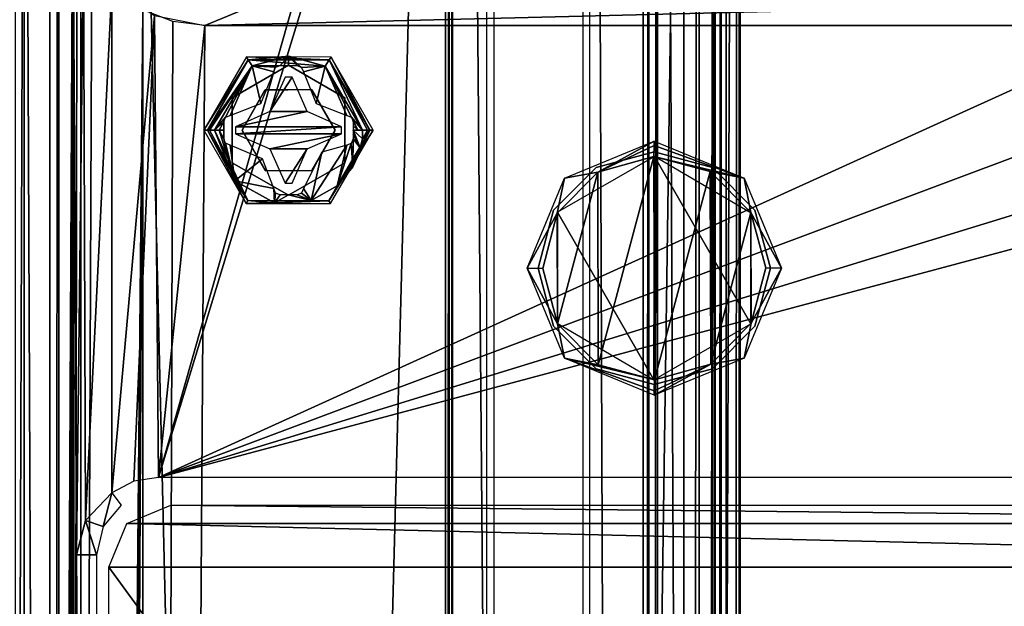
# Model space of a CAD drawing. Header units: millimetres. Extents: x -52 to 137, y -253 to 253.
# Tile 77 of 119: x -32 to -1, y 133 to 152. Entities that reach past the tile are written whole.
import ezdxf

# ---------------------------------------------------------------- set-up
doc = ezdxf.new("R2010")
doc.units = ezdxf.units.MM
doc.header["$LTSCALE"] = 65.185185
for name, color, linetype in [('1215', 7, 'CONTINUOUS'), ('1216', 7, 'CONTINUOUS'), ('1248', 7, 'CONTINUOUS'), ('1249', 7, 'CONTINUOUS'), ('1250', 7, 'CONTINUOUS'), ('1251', 7, 'CONTINUOUS'), ('1252', 7, 'CONTINUOUS'), ('1268', 7, 'CONTINUOUS'), ('1269', 7, 'CONTINUOUS'), ('1320', 7, 'CONTINUOUS'), ('1321', 7, 'CONTINUOUS'), ('1322', 7, 'CONTINUOUS'), ('1340', 7, 'CONTINUOUS'), ('1341', 7, 'CONTINUOUS'), ('1342', 7, 'CONTINUOUS'), ('322', 7, 'CONTINUOUS'), ('323', 7, 'CONTINUOUS'), ('324', 7, 'CONTINUOUS'), ('325', 7, 'CONTINUOUS'), ('326', 7, 'CONTINUOUS'), ('327', 7, 'CONTINUOUS'), ('328', 7, 'CONTINUOUS'), ('329', 7, 'CONTINUOUS'), ('330', 7, 'CONTINUOUS'), ('336', 7, 'CONTINUOUS'), ('339', 7, 'CONTINUOUS'), ('340', 7, 'CONTINUOUS'), ('341', 7, 'CONTINUOUS'), ('344', 7, 'CONTINUOUS'), ('345', 7, 'CONTINUOUS'), ('348', 7, 'CONTINUOUS'), ('363', 7, 'CONTINUOUS'), ('373', 7, 'CONTINUOUS'), ('374', 7, 'CONTINUOUS'), ('375', 7, 'CONTINUOUS'), ('389', 7, 'CONTINUOUS'), ('390', 7, 'CONTINUOUS'), ('391', 7, 'CONTINUOUS'), ('392', 7, 'CONTINUOUS'), ('393', 7, 'CONTINUOUS'), ('394', 7, 'CONTINUOUS')]:
    doc.layers.add(name, color=color, linetype=linetype)

msp = doc.modelspace()

# ---------------------------------------------------------------- linework, layer by layer
at = {"layer": '1215', "linetype": 'Continuous'}
for points in [[(-17.399, -247.5, 41.044), (-17.399, 247.5, 41.044), (-30.5, -247.5, 41.044), (-17.399, -247.5, 41.044)], [(-30.5, -247.5, 41.044), (-17.399, 247.5, 41.044), (-30.5, 247.5, 41.044), (-30.5, -247.5, 41.044)]]:
    msp.add_3dface(points, dxfattribs=at)
at = {"layer": '1216', "linetype": 'Continuous'}
for points in [[(-30.5, -247.5, 41.044), (-30.5, 247.5, 41.044), (-32.621, 247.5, 40.166), (-30.5, -247.5, 41.044)], [(-32.621, -247.5, 40.166), (-30.5, -247.5, 41.044), (-32.621, 247.5, 40.166), (-32.621, -247.5, 40.166)]]:
    msp.add_3dface(points, dxfattribs=at)
at = {"layer": '1248', "linetype": 'Continuous'}
for points in [[(-31.5, 247.5, 5.784), (-31.5, 247.5, 36.544), (-31.5, -247.5, 36.544), (-31.5, 247.5, 5.784)], [(-31.5, -247.5, 5.784), (-31.5, 247.5, 5.784), (-31.5, -247.5, 36.544), (-31.5, -247.5, 5.784)]]:
    msp.add_3dface(points, dxfattribs=at)
at = {"layer": '1249', "linetype": 'Continuous'}
for points in [[(-31.5, -247.5, 36.544), (-31.5, 247.5, 36.544), (-31.207, 247.5, 37.252), (-31.5, -247.5, 36.544)], [(-31.207, -247.5, 37.252), (-31.5, -247.5, 36.544), (-31.207, 247.5, 37.252), (-31.207, -247.5, 37.252)], [(-30.5, -247.5, 37.544), (-31.207, -247.5, 37.252), (-30.5, 247.5, 37.544), (-30.5, -247.5, 37.544)], [(-30.5, 247.5, 37.544), (-31.207, -247.5, 37.252), (-31.207, 247.5, 37.252), (-30.5, 247.5, 37.544)]]:
    msp.add_3dface(points, dxfattribs=at)
at = {"layer": '1250', "linetype": 'Continuous'}
for points in [[(-30.5, -247.5, 37.544), (-30.5, 247.5, 37.544), (-18.734, -247.5, 37.544), (-30.5, -247.5, 37.544)], [(-18.734, -247.5, 37.544), (-30.5, 247.5, 37.544), (-18.734, 247.5, 37.544), (-18.734, -247.5, 37.544)]]:
    msp.add_3dface(points, dxfattribs=at)
at = {"layer": '1251', "linetype": 'Continuous'}
for points in [[(-18.734, -247.5, 37.544), (-18.734, 247.5, 37.544), (-18.618, 247.5, 37.531), (-18.734, -247.5, 37.544)], [(-18.734, -247.5, 37.544), (-18.618, 247.5, 37.531), (-18.618, -247.5, 37.531), (-18.734, -247.5, 37.544)], [(-18.508, 247.5, 37.491), (-18.508, -247.5, 37.491), (-18.618, -247.5, 37.531), (-18.508, 247.5, 37.491)], [(-18.618, 247.5, 37.531), (-18.508, 247.5, 37.491), (-18.618, -247.5, 37.531), (-18.618, 247.5, 37.531)]]:
    msp.add_3dface(points, dxfattribs=at)
at = {"layer": '1252', "linetype": 'Continuous'}
for points in [[(-18.508, -247.5, 37.491), (-18.508, 247.5, 37.491), (-14.305, -247.5, 35.363), (-18.508, -247.5, 37.491)], [(-14.305, -247.5, 35.363), (-18.508, 247.5, 37.491), (-14.305, 247.5, 35.363), (-14.305, -247.5, 35.363)]]:
    msp.add_3dface(points, dxfattribs=at)
at = {"layer": '1268', "color": 7, "linetype": 'Continuous'}
for points in [[(-23.8, 150.3, -114.36), (-25.619, 149.25, -114.36), (-23.8, 150.3, -109.76), (-23.8, 150.3, -114.36)], [(-23.8, 150.3, -109.76), (-25.619, 149.25, -114.36), (-25.619, 149.25, -109.76), (-23.8, 150.3, -109.76)], [(-25.619, 149.25, -114.36), (-25.619, 147.15, -114.36), (-25.619, 149.25, -109.76), (-25.619, 149.25, -114.36)], [(-25.619, 149.25, -109.76), (-25.619, 147.15, -114.36), (-25.619, 147.15, -109.76), (-25.619, 149.25, -109.76)], [(-25.619, 147.15, -114.36), (-23.8, 146.1, -114.36), (-25.619, 147.15, -109.76), (-25.619, 147.15, -114.36)], [(-25.619, 147.15, -109.76), (-23.8, 146.1, -114.36), (-23.8, 146.1, -109.76), (-25.619, 147.15, -109.76)]]:
    msp.add_3dface(points, dxfattribs=at)
at = {"layer": '1269', "color": 7, "linetype": 'Continuous'}
for points in [[(-23.8, 150.3, -114.36), (-23.8, 150.3, -109.76), (-21.981, 149.25, -109.76), (-23.8, 150.3, -114.36)], [(-21.981, 149.25, -114.36), (-23.8, 150.3, -114.36), (-21.981, 149.25, -109.76), (-21.981, 149.25, -114.36)], [(-21.981, 147.15, -114.36), (-21.981, 149.25, -114.36), (-21.981, 147.15, -109.76), (-21.981, 147.15, -114.36)], [(-21.981, 147.15, -109.76), (-21.981, 149.25, -114.36), (-21.981, 149.25, -109.76), (-21.981, 147.15, -109.76)], [(-23.8, 146.1, -109.76), (-23.8, 146.1, -114.36), (-21.981, 147.15, -114.36), (-23.8, 146.1, -109.76)], [(-23.8, 146.1, -109.76), (-21.981, 147.15, -114.36), (-21.981, 147.15, -109.76), (-23.8, 146.1, -109.76)]]:
    msp.add_3dface(points, dxfattribs=at)
at = {"layer": '1320', "color": 7, "linetype": 'Continuous'}
for points in [[(-12, 147.5, -110.31), (-10.125, 146.998, -110.31), (-12, 147.5, -116.31), (-12, 147.5, -110.31)], [(-12, 147.5, -116.31), (-10.125, 146.998, -110.31), (-10.125, 146.998, -116.31), (-12, 147.5, -116.31)], [(-10.125, 146.998, -110.31), (-8.752, 145.625, -110.31), (-10.125, 146.998, -116.31), (-10.125, 146.998, -110.31)], [(-10.125, 146.998, -116.31), (-8.752, 145.625, -110.31), (-8.752, 145.625, -116.31), (-10.125, 146.998, -116.31)], [(-8.752, 145.625, -110.31), (-8.25, 143.75, -110.31), (-8.752, 145.625, -116.31), (-8.752, 145.625, -110.31)], [(-8.752, 145.625, -116.31), (-8.25, 143.75, -110.31), (-8.25, 143.75, -116.31), (-8.752, 145.625, -116.31)], [(-8.25, 143.75, -110.31), (-8.752, 141.875, -110.31), (-8.25, 143.75, -116.31), (-8.25, 143.75, -110.31)], [(-8.25, 143.75, -116.31), (-8.752, 141.875, -110.31), (-8.752, 141.875, -116.31), (-8.25, 143.75, -116.31)], [(-8.752, 141.875, -110.31), (-10.125, 140.502, -110.31), (-8.752, 141.875, -116.31), (-8.752, 141.875, -110.31)], [(-8.752, 141.875, -116.31), (-10.125, 140.502, -110.31), (-10.125, 140.502, -116.31), (-8.752, 141.875, -116.31)], [(-10.125, 140.502, -110.31), (-12, 140, -110.31), (-10.125, 140.502, -116.31), (-10.125, 140.502, -110.31)], [(-10.125, 140.502, -116.31), (-12, 140, -110.31), (-12, 140, -116.31), (-10.125, 140.502, -116.31)]]:
    msp.add_3dface(points, dxfattribs=at)
at = {"layer": '1321', "color": 7, "linetype": 'Continuous'}
for points in [[(-12, 147.5, -110.31), (-12, 147.5, -116.31), (-13.875, 146.998, -116.31), (-12, 147.5, -110.31)], [(-13.875, 146.998, -110.31), (-12, 147.5, -110.31), (-13.875, 146.998, -116.31), (-13.875, 146.998, -110.31)], [(-15.248, 145.625, -110.31), (-13.875, 146.998, -110.31), (-15.248, 145.625, -116.31), (-15.248, 145.625, -110.31)], [(-15.248, 145.625, -116.31), (-13.875, 146.998, -110.31), (-13.875, 146.998, -116.31), (-15.248, 145.625, -116.31)], [(-15.75, 143.75, -110.31), (-15.248, 145.625, -110.31), (-15.75, 143.75, -116.31), (-15.75, 143.75, -110.31)], [(-15.75, 143.75, -116.31), (-15.248, 145.625, -110.31), (-15.248, 145.625, -116.31), (-15.75, 143.75, -116.31)], [(-15.248, 141.875, -110.31), (-15.75, 143.75, -110.31), (-15.248, 141.875, -116.31), (-15.248, 141.875, -110.31)], [(-15.248, 141.875, -116.31), (-15.75, 143.75, -110.31), (-15.75, 143.75, -116.31), (-15.248, 141.875, -116.31)], [(-13.875, 140.502, -110.31), (-15.248, 141.875, -110.31), (-13.875, 140.502, -116.31), (-13.875, 140.502, -110.31)], [(-13.875, 140.502, -116.31), (-15.248, 141.875, -110.31), (-15.248, 141.875, -116.31), (-13.875, 140.502, -116.31)], [(-12, 140, -116.31), (-12, 140, -110.31), (-13.875, 140.502, -110.31), (-12, 140, -116.31)], [(-12, 140, -116.31), (-13.875, 140.502, -110.31), (-13.875, 140.502, -116.31), (-12, 140, -116.31)]]:
    msp.add_3dface(points, dxfattribs=at)
at = {"layer": '1322', "color": 7, "linetype": 'Continuous'}
for points in [[(-12.013, 140.148, -110.16), (-11.987, 147.352, -110.16), (-15.117, 145.551, -110.16), (-12.013, 140.148, -110.16)], [(-8.883, 141.949, -110.16), (-11.987, 147.352, -110.16), (-12.013, 140.148, -110.16), (-8.883, 141.949, -110.16)], [(-8.87, 145.528, -110.16), (-11.987, 147.352, -110.16), (-8.883, 141.949, -110.16), (-8.87, 145.528, -110.16)], [(-15.13, 141.972, -110.16), (-12.013, 140.148, -110.16), (-15.117, 145.551, -110.16), (-15.13, 141.972, -110.16)]]:
    msp.add_3dface(points, dxfattribs=at)
at = {"layer": '1340', "color": 7, "linetype": 'Continuous'}
for points in [[(-23.912, 149.91, -108.041), (-24.405, 148.805, -108.041), (-23.688, 149.91, -108.041), (-23.912, 149.91, -108.041)], [(-23.688, 149.91, -108.041), (-24.405, 148.805, -108.041), (-23.195, 148.805, -108.041), (-23.688, 149.91, -108.041)], [(-24.405, 148.805, -108.041), (-25.51, 148.312, -108.041), (-23.195, 148.805, -108.041), (-24.405, 148.805, -108.041)], [(-23.195, 148.805, -108.041), (-25.51, 148.312, -108.041), (-22.09, 148.312, -108.041), (-23.195, 148.805, -108.041)], [(-25.51, 148.088, -108.041), (-22.09, 148.088, -108.041), (-22.09, 148.312, -108.041), (-25.51, 148.088, -108.041)], [(-25.51, 148.312, -108.041), (-25.51, 148.088, -108.041), (-22.09, 148.312, -108.041), (-25.51, 148.312, -108.041)], [(-24.405, 147.595, -108.041), (-22.09, 148.088, -108.041), (-25.51, 148.088, -108.041), (-24.405, 147.595, -108.041)], [(-23.195, 147.595, -108.041), (-22.09, 148.088, -108.041), (-24.405, 147.595, -108.041), (-23.195, 147.595, -108.041)], [(-23.912, 146.49, -108.041), (-23.195, 147.595, -108.041), (-24.405, 147.595, -108.041), (-23.912, 146.49, -108.041)], [(-23.688, 146.49, -108.041), (-23.195, 147.595, -108.041), (-23.912, 146.49, -108.041), (-23.688, 146.49, -108.041)]]:
    msp.add_3dface(points, dxfattribs=at)
at = {"layer": '1341', "color": 7, "linetype": 'Continuous'}
for points in [[(-24.537, 146.894, -108.241), (-25.3, 148.2, -108.241), (-24.55, 146.901, -118.141), (-24.537, 146.894, -108.241)], [(-24.55, 146.901, -118.141), (-25.3, 148.2, -108.241), (-25.3, 148.2, -118.141), (-24.55, 146.901, -118.141)], [(-22.3, 148.2, -118.141), (-23.044, 146.905, -108.241), (-23.05, 146.901, -118.141), (-22.3, 148.2, -118.141)], [(-22.3, 148.2, -108.241), (-23.044, 146.905, -108.241), (-22.3, 148.2, -118.141), (-22.3, 148.2, -108.241)], [(-23.05, 146.901, -118.141), (-24.537, 146.894, -108.241), (-24.55, 146.901, -118.141), (-23.05, 146.901, -118.141)], [(-23.044, 146.905, -108.241), (-24.537, 146.894, -108.241), (-23.05, 146.901, -118.141), (-23.044, 146.905, -108.241)]]:
    msp.add_3dface(points, dxfattribs=at)
at = {"layer": '1342', "color": 7, "linetype": 'Continuous'}
for points in [[(-25.3, 148.2, -118.141), (-24.569, 149.488, -108.241), (-24.55, 149.499, -118.141), (-25.3, 148.2, -118.141)], [(-25.3, 148.2, -118.141), (-25.3, 148.2, -108.241), (-24.569, 149.488, -108.241), (-25.3, 148.2, -118.141)], [(-24.569, 149.488, -108.241), (-23.069, 149.51, -108.241), (-24.55, 149.499, -118.141), (-24.569, 149.488, -108.241)], [(-24.55, 149.499, -118.141), (-23.069, 149.51, -108.241), (-23.05, 149.499, -118.141), (-24.55, 149.499, -118.141)], [(-23.069, 149.51, -108.241), (-22.3, 148.2, -108.241), (-23.05, 149.499, -118.141), (-23.069, 149.51, -108.241)], [(-22.3, 148.2, -108.241), (-22.3, 148.2, -118.141), (-23.05, 149.499, -118.141), (-22.3, 148.2, -108.241)]]:
    msp.add_3dface(points, dxfattribs=at)
at = {"layer": '322', "linetype": 'Continuous'}
for points in [[(-10.108, -247.5, 37.416), (-9.836, -247.5, 37.012), (-10.108, 247.5, 37.416), (-10.108, -247.5, 37.416)], [(-10.108, 247.5, 37.416), (-9.836, -247.5, 37.012), (-9.836, 247.5, 37.012), (-10.108, 247.5, 37.416)], [(-9.836, -247.5, 37.012), (-10.036, -247.5, 36.568), (-9.836, 247.5, 37.012), (-9.836, -247.5, 37.012)], [(-9.836, 247.5, 37.012), (-10.036, -247.5, 36.568), (-10.036, 247.5, 36.568), (-9.836, 247.5, 37.012)]]:
    msp.add_3dface(points, dxfattribs=at)
at = {"layer": '323', "linetype": 'Continuous'}
for points in [[(-10.108, -247.5, 37.416), (-10.108, 247.5, 37.416), (-17.173, -247.5, 40.991), (-10.108, -247.5, 37.416)], [(-17.173, -247.5, 40.991), (-10.108, 247.5, 37.416), (-17.173, 247.5, 40.991), (-17.173, -247.5, 40.991)]]:
    msp.add_3dface(points, dxfattribs=at)
at = {"layer": '324', "linetype": 'Continuous'}
for points in [[(-12.355, 247.5, 31.299), (-12.355, -247.5, 31.299), (-14.075, 247.5, 35.122), (-12.355, 247.5, 31.299)], [(-14.075, 247.5, 35.122), (-12.355, -247.5, 31.299), (-14.075, -247.5, 35.122), (-14.075, 247.5, 35.122)]]:
    msp.add_3dface(points, dxfattribs=at)
at = {"layer": '325', "linetype": 'Continuous'}
for points in [[(-12.171, -247.5, 31.085), (-12.355, -247.5, 31.299), (-12.171, 247.5, 31.085), (-12.171, -247.5, 31.085)], [(-12.171, 247.5, 31.085), (-12.355, -247.5, 31.299), (-12.355, 247.5, 31.299), (-12.171, 247.5, 31.085)], [(-11.899, 247.5, 31.004), (-11.899, -247.5, 31.004), (-12.171, -247.5, 31.085), (-11.899, 247.5, 31.004)], [(-11.899, 247.5, 31.004), (-12.171, -247.5, 31.085), (-12.171, 247.5, 31.085), (-11.899, 247.5, 31.004)]]:
    msp.add_3dface(points, dxfattribs=at)
at = {"layer": '326', "linetype": 'Continuous'}
for points in [[(-9.684, 247.5, 31.004), (-9.684, -247.5, 31.004), (-11.899, 247.5, 31.004), (-9.684, 247.5, 31.004)], [(-11.899, 247.5, 31.004), (-9.684, -247.5, 31.004), (-11.899, -247.5, 31.004), (-11.899, 247.5, 31.004)]]:
    msp.add_3dface(points, dxfattribs=at)
at = {"layer": '327', "linetype": 'Continuous'}
for points in [[(-9.264, -247.5, 31.233), (-9.684, -247.5, 31.004), (-9.264, 247.5, 31.233), (-9.264, -247.5, 31.233)], [(-9.264, 247.5, 31.233), (-9.684, -247.5, 31.004), (-9.684, 247.5, 31.004), (-9.264, 247.5, 31.233)], [(-9.228, 247.5, 31.71), (-9.228, -247.5, 31.71), (-9.264, -247.5, 31.233), (-9.228, 247.5, 31.71)], [(-9.228, 247.5, 31.71), (-9.264, -247.5, 31.233), (-9.264, 247.5, 31.233), (-9.228, 247.5, 31.71)]]:
    msp.add_3dface(points, dxfattribs=at)
at = {"layer": '328', "linetype": 'Continuous'}
for points in [[(-11.048, 247.5, 35.755), (-11.048, -247.5, 35.755), (-9.228, 247.5, 31.71), (-11.048, 247.5, 35.755)], [(-11.048, -247.5, 35.755), (-9.228, -247.5, 31.71), (-9.228, 247.5, 31.71), (-11.048, -247.5, 35.755)]]:
    msp.add_3dface(points, dxfattribs=at)
at = {"layer": '329', "linetype": 'Continuous'}
for points in [[(-11.048, 247.5, 35.755), (-10.549, 247.5, 36.171), (-11.048, -247.5, 35.755), (-11.048, 247.5, 35.755)], [(-11.048, -247.5, 35.755), (-10.549, 247.5, 36.171), (-10.549, -247.5, 36.171), (-11.048, -247.5, 35.755)], [(-10.036, 247.5, 36.568), (-10.036, -247.5, 36.568), (-10.549, -247.5, 36.171), (-10.036, 247.5, 36.568)], [(-10.549, 247.5, 36.171), (-10.036, 247.5, 36.568), (-10.549, -247.5, 36.171), (-10.549, 247.5, 36.171)]]:
    msp.add_3dface(points, dxfattribs=at)
at = {"layer": '330', "linetype": 'Continuous'}
for points in [[(-31.5, 247, 5.284), (-31.5, -247, 5.284), (-31.5, 247, -30.454), (-31.5, 247, 5.284)], [(-31.5, 247, -30.454), (-31.5, -247, 5.284), (-31.5, 246.809, -31.411), (-31.5, 247, -30.454)], [(-31.5, 246.809, -31.411), (-31.5, -247, 5.284), (-31.5, 246.268, -32.222), (-31.5, 246.809, -31.411)], [(-31.5, 246.268, -32.222), (-31.5, -247, 5.284), (-31.5, 242.126, -36.364), (-31.5, 246.268, -32.222)], [(-31.5, 242.126, -36.364), (-31.5, -247, 5.284), (-31.5, 241.042, -37.987), (-31.5, 242.126, -36.364)], [(-31.5, 241.042, -37.987), (-31.5, -247, 5.284), (-31.5, 240.661, -39.9), (-31.5, 241.042, -37.987)], [(-31.5, 240.661, -39.9), (-31.5, -247, 5.284), (-31.5, 240.661, -62.638), (-31.5, 240.661, -39.9)], [(-31.5, 240.661, -62.638), (-31.5, -247, 5.284), (-31.5, 239.929, -64.406), (-31.5, 240.661, -62.638)], [(-31.5, -247, 5.284), (-31.5, 238.161, -65.138), (-31.5, 239.929, -64.406), (-31.5, -247, 5.284)], [(-31.5, 200.874, -65.138), (-31.5, 238.161, -65.138), (-31.5, -247, 5.284), (-31.5, 200.874, -65.138)], [(-31.5, 198.375, -65.81), (-31.5, 200.874, -65.138), (-31.5, -247, 5.284), (-31.5, 198.375, -65.81)], [(-31.5, 196.544, -67.638), (-31.5, 198.375, -65.81), (-31.5, -247, 5.284), (-31.5, 196.544, -67.638)], [(-31.5, 173.611, -107.36), (-31.5, 196.544, -67.638), (-31.5, -247, 5.284), (-31.5, 173.611, -107.36)], [(-31.5, -173.611, -107.36), (-31.5, 173.611, -107.36), (-31.5, -196.544, -67.638), (-31.5, -173.611, -107.36)], [(-31.5, -196.544, -67.638), (-31.5, 173.611, -107.36), (-31.5, -247, 5.284), (-31.5, -196.544, -67.638)]]:
    msp.add_3dface(points, dxfattribs=at)
at = {"layer": '336', "color": 7, "linetype": 'Continuous'}
for points in [[(-31.5, 170, -100.36), (-31.5, -170, -100.36), (-30.75, 159.83, -100.36), (-31.5, 170, -100.36)], [(-30.75, 159.83, -100.36), (-31.5, -170, -100.36), (-30.75, 155.83, -100.36), (-30.75, 159.83, -100.36)], [(-30.75, 155.83, -100.36), (-31.5, -170, -100.36), (-30.143, 153.644, -100.36), (-30.75, 155.83, -100.36)], [(-31.5, -170, -100.36), (-28.5, 152.08, -100.36), (-30.143, 153.644, -100.36), (-31.5, -170, -100.36)], [(-28.5, 152.08, -100.36), (-31.5, -170, -100.36), (-30.75, -155.825, -100.36), (-28.5, 152.08, -100.36)], [(-28.5, 152.08, -100.36), (-30.75, -155.825, -100.36), (-30.143, -153.639, -100.36), (-28.5, 152.08, -100.36)], [(-28.5, -152.075, -100.36), (-28.5, 152.08, -100.36), (-30.143, -153.639, -100.36), (-28.5, -152.075, -100.36)]]:
    msp.add_3dface(points, dxfattribs=at)
at = {"layer": '339', "color": 7, "linetype": 'Continuous'}
for points in [[(-32.328, -170, -118.188), (-33.5, -170, -115.36), (-32.328, 170, -118.188), (-32.328, -170, -118.188)], [(-33.5, -170, -115.36), (-33.5, 170, -115.36), (-32.328, 170, -118.188), (-33.5, -170, -115.36)], [(-32.328, -170, -118.188), (-32.328, 170, -118.188), (-30.75, 159.83, -119.16), (-32.328, -170, -118.188)], [(-30.75, 155.83, -119.16), (-32.328, -170, -118.188), (-30.75, 159.83, -119.16), (-30.75, 155.83, -119.16)], [(-32.328, -170, -118.188), (-30.75, 155.83, -119.16), (-30.75, -155.825, -119.16), (-32.328, -170, -118.188)], [(-30.411, 154.171, -119.255), (-30.643, 134.5, -119.193), (-30.75, 155.83, -119.16), (-30.411, 154.171, -119.255)], [(-30.643, 134.5, -119.193), (-30.643, 52.5, -119.193), (-30.75, 155.83, -119.16), (-30.643, 134.5, -119.193)], [(-30.75, -155.825, -119.16), (-30.75, 155.83, -119.16), (-30.643, 52.5, -119.193), (-30.75, -155.825, -119.16)], [(-30.348, 135.607, -119.269), (-30.643, 134.5, -119.193), (-30.411, 154.171, -119.255), (-30.348, 135.607, -119.269)], [(-29.5, 152.82, -119.36), (-30.348, 135.607, -119.269), (-30.411, 154.171, -119.255), (-29.5, 152.82, -119.36)], [(-29.5, 136.5, -119.36), (-30.348, 135.607, -119.269), (-29.5, 152.82, -119.36), (-29.5, 136.5, -119.36)]]:
    msp.add_3dface(points, dxfattribs=at)
at = {"layer": '340', "color": 7, "linetype": 'Continuous'}
for points in [[(-30.348, 135.607, -119.269), (-29.5, 136.5, -119.36), (-29.78, 135.41, -118.784), (-30.348, 135.607, -119.269)], [(-29.78, 135.41, -118.784), (-29.5, 136.5, -119.36), (-29.2, 136.1, -118.86), (-29.78, 135.41, -118.784)], [(-30.643, 134.5, -119.193), (-30.348, 135.607, -119.269), (-30, 134.5, -118.714), (-30.643, 134.5, -119.193)], [(-30, 134.5, -118.714), (-30.348, 135.607, -119.269), (-29.78, 135.41, -118.784), (-30, 134.5, -118.714)]]:
    msp.add_3dface(points, dxfattribs=at)
at = {"layer": '341', "color": 7, "linetype": 'Continuous'}
for points in [[(-30.643, 52.5, -119.193), (-30.643, 134.5, -119.193), (-30, 52.5, -118.714), (-30.643, 52.5, -119.193)], [(-30.643, 134.5, -119.193), (-30, 134.5, -118.714), (-30, 52.5, -118.714), (-30.643, 134.5, -119.193)]]:
    msp.add_3dface(points, dxfattribs=at)
at = {"layer": '344', "color": 7, "linetype": 'Continuous'}
for points in [[(22.25, 159.83, -119.36), (22.25, 155.83, -119.36), (-28, 137, -119.36), (22.25, 159.83, -119.36)], [(-22.25, 155.83, -119.36), (22.25, 159.83, -119.36), (-28, 137, -119.36), (-22.25, 155.83, -119.36)], [(22.25, 155.83, -119.36), (23.495, 152.826, -119.36), (-28, 137, -119.36), (22.25, 155.83, -119.36)], [(-23.496, 152.825, -119.36), (-22.25, 155.83, -119.36), (-28, 137, -119.36), (-23.496, 152.825, -119.36)], [(-29.5, 136.5, -119.36), (-29.5, 152.82, -119.36), (-28.123, 151.903, -119.36), (-29.5, 136.5, -119.36)], [(23.495, 152.826, -119.36), (26.5, 151.58, -119.36), (-28, 137, -119.36), (23.495, 152.826, -119.36)], [(-26.5, 151.58, -119.36), (-23.496, 152.825, -119.36), (-28, 137, -119.36), (-26.5, 151.58, -119.36)], [(-29.5, 136.5, -119.36), (-28.123, 151.903, -119.36), (-28.791, 136.872, -119.36), (-29.5, 136.5, -119.36)], [(-28.791, 136.872, -119.36), (-28.123, 151.903, -119.36), (-28, 137, -119.36), (-28.791, 136.872, -119.36)], [(-28.123, 151.903, -119.36), (-26.5, 151.58, -119.36), (-28, 137, -119.36), (-28.123, 151.903, -119.36)], [(26.5, 151.58, -119.36), (28, 137, -119.36), (-28, 137, -119.36), (26.5, 151.58, -119.36)]]:
    msp.add_3dface(points, dxfattribs=at)
at = {"layer": '345', "color": 7, "linetype": 'Continuous'}
for points in [[(-23.495, 152.826, -114.36), (-26.5, 151.58, -114.36), (23.496, 152.825, -114.36), (-23.495, 152.826, -114.36)], [(23.496, 152.825, -114.36), (-26.5, 151.58, -114.36), (26.5, 151.58, -114.36), (23.496, 152.825, -114.36)], [(-28.5, 152.08, -114.36), (-28.5, -152.075, -114.36), (-27.531, 151.707, -114.36), (-28.5, 152.08, -114.36)], [(-26.5, -151.575, -114.36), (28.5, 152.08, -114.36), (27.531, 151.707, -114.36), (-26.5, -151.575, -114.36)], [(28.5, 152.08, -114.36), (-26.5, -151.575, -114.36), (26.5, -151.575, -114.36), (28.5, 152.08, -114.36)], [(-27.531, 151.707, -114.36), (-28.5, -152.075, -114.36), (-26.5, 151.58, -114.36), (-27.531, 151.707, -114.36)], [(-28.5, -152.075, -114.36), (-27.531, -151.702, -114.36), (26.5, 151.58, -114.36), (-28.5, -152.075, -114.36)], [(-26.5, 151.58, -114.36), (-28.5, -152.075, -114.36), (26.5, 151.58, -114.36), (-26.5, 151.58, -114.36)], [(-27.531, -151.702, -114.36), (-26.5, -151.575, -114.36), (26.5, 151.58, -114.36), (-27.531, -151.702, -114.36)], [(26.5, 151.58, -114.36), (-26.5, -151.575, -114.36), (27.531, 151.707, -114.36), (26.5, 151.58, -114.36)]]:
    msp.add_3dface(points, dxfattribs=at)
at = {"layer": '348', "color": 7, "linetype": 'Continuous'}
for points in [[(-28.5, -152.075, -114.36), (-28.5, 152.08, -114.36), (-28.5, -152.075, -100.36), (-28.5, -152.075, -114.36)], [(-28.5, -152.075, -100.36), (-28.5, 152.08, -114.36), (-28.5, 152.08, -100.36), (-28.5, -152.075, -100.36)]]:
    msp.add_3dface(points, dxfattribs=at)
at = {"layer": '363', "color": 7, "linetype": 'Continuous'}
for points in [[(-27.6, 136.1, -118.535), (29.014, 135.514, -118.535), (-29.014, 135.514, -118.535), (-27.6, 136.1, -118.535)], [(27.6, 136.1, -118.535), (29.014, 135.514, -118.535), (-27.6, 136.1, -118.535), (27.6, 136.1, -118.535)], [(-29.014, 135.514, -118.535), (29.6, 134.1, -118.535), (-29.6, 134.1, -118.535), (-29.014, 135.514, -118.535)], [(29.014, 135.514, -118.535), (29.6, 134.1, -118.535), (-29.014, 135.514, -118.535), (29.014, 135.514, -118.535)], [(29.6, 134.1, -118.535), (29.6, 52.9, -118.535), (-29.6, 134.1, -118.535), (29.6, 134.1, -118.535)], [(-29.6, 134.1, -118.535), (29.6, 52.9, -118.535), (-29.6, 52.9, -118.535), (-29.6, 134.1, -118.535)]]:
    msp.add_3dface(points, dxfattribs=at)
at = {"layer": '373', "color": 7, "linetype": 'Continuous'}
for points in [[(-12, 147.85, -119.86), (-9.101, 146.649, -119.86), (-12, 147.704, -120.214), (-12, 147.85, -119.86)], [(-12, 147.704, -120.214), (-9.101, 146.649, -119.86), (-12.012, 147.352, -120.36), (-12, 147.704, -120.214)], [(-12.012, 147.352, -120.36), (-9.101, 146.649, -119.86), (-10.195, 146.864, -120.36), (-12.012, 147.352, -120.36)], [(-10.195, 146.864, -120.36), (-9.101, 146.649, -119.86), (-8.882, 145.55, -120.36), (-10.195, 146.864, -120.36)], [(-9.101, 146.649, -119.86), (-7.9, 143.75, -119.86), (-8.882, 145.55, -120.36), (-9.101, 146.649, -119.86)], [(-8.882, 145.55, -120.36), (-7.9, 143.75, -119.86), (-8.401, 143.762, -120.36), (-8.882, 145.55, -120.36)], [(-7.9, 143.75, -119.86), (-9.101, 140.851, -119.86), (-8.87, 141.971, -120.36), (-7.9, 143.75, -119.86)], [(-8.401, 143.762, -120.36), (-7.9, 143.75, -119.86), (-8.87, 141.971, -120.36), (-8.401, 143.762, -120.36)], [(-8.87, 141.971, -120.36), (-9.101, 140.851, -119.86), (-10.174, 140.648, -120.36), (-8.87, 141.971, -120.36)], [(-9.101, 140.851, -119.86), (-12, 139.65, -119.86), (-10.174, 140.648, -120.36), (-9.101, 140.851, -119.86)], [(-12, 139.796, -120.214), (-11.988, 140.148, -120.36), (-10.174, 140.648, -120.36), (-12, 139.796, -120.214)], [(-12, 139.65, -119.86), (-12, 139.796, -120.214), (-10.174, 140.648, -120.36), (-12, 139.65, -119.86)]]:
    msp.add_3dface(points, dxfattribs=at)
at = {"layer": '374', "color": 7, "linetype": 'Continuous'}
for points in [[(-13.826, 146.852, -120.36), (-12.012, 147.352, -120.36), (-13.805, 140.636, -120.36), (-13.826, 146.852, -120.36)], [(-12.012, 147.352, -120.36), (-11.988, 140.148, -120.36), (-13.805, 140.636, -120.36), (-12.012, 147.352, -120.36)], [(-11.988, 140.148, -120.36), (-12.012, 147.352, -120.36), (-10.195, 146.864, -120.36), (-11.988, 140.148, -120.36)], [(-15.13, 145.529, -120.36), (-13.826, 146.852, -120.36), (-15.118, 141.95, -120.36), (-15.13, 145.529, -120.36)], [(-15.118, 141.95, -120.36), (-13.826, 146.852, -120.36), (-13.805, 140.636, -120.36), (-15.118, 141.95, -120.36)], [(-11.988, 140.148, -120.36), (-10.195, 146.864, -120.36), (-10.174, 140.648, -120.36), (-11.988, 140.148, -120.36)], [(-10.195, 146.864, -120.36), (-8.882, 145.55, -120.36), (-10.174, 140.648, -120.36), (-10.195, 146.864, -120.36)], [(-15.599, 143.738, -120.36), (-15.13, 145.529, -120.36), (-15.118, 141.95, -120.36), (-15.599, 143.738, -120.36)], [(-8.882, 145.55, -120.36), (-8.87, 141.971, -120.36), (-10.174, 140.648, -120.36), (-8.882, 145.55, -120.36)], [(-8.882, 145.55, -120.36), (-8.401, 143.762, -120.36), (-8.87, 141.971, -120.36), (-8.882, 145.55, -120.36)]]:
    msp.add_3dface(points, dxfattribs=at)
at = {"layer": '375', "color": 7, "linetype": 'Continuous'}
for points in [[(-12, 147.85, -119.86), (-13.826, 146.852, -120.36), (-14.899, 146.649, -119.86), (-12, 147.85, -119.86)], [(-12, 147.85, -119.86), (-12, 147.704, -120.214), (-13.826, 146.852, -120.36), (-12, 147.85, -119.86)], [(-12, 147.704, -120.214), (-12.012, 147.352, -120.36), (-13.826, 146.852, -120.36), (-12, 147.704, -120.214)], [(-13.826, 146.852, -120.36), (-15.13, 145.529, -120.36), (-14.899, 146.649, -119.86), (-13.826, 146.852, -120.36)], [(-14.899, 146.649, -119.86), (-15.13, 145.529, -120.36), (-16.1, 143.75, -119.86), (-14.899, 146.649, -119.86)], [(-15.13, 145.529, -120.36), (-15.599, 143.738, -120.36), (-16.1, 143.75, -119.86), (-15.13, 145.529, -120.36)], [(-15.599, 143.738, -120.36), (-15.118, 141.95, -120.36), (-16.1, 143.75, -119.86), (-15.599, 143.738, -120.36)], [(-16.1, 143.75, -119.86), (-15.118, 141.95, -120.36), (-14.899, 140.851, -119.86), (-16.1, 143.75, -119.86)], [(-15.118, 141.95, -120.36), (-13.805, 140.636, -120.36), (-14.899, 140.851, -119.86), (-15.118, 141.95, -120.36)], [(-11.988, 140.148, -120.36), (-12, 139.796, -120.214), (-14.899, 140.851, -119.86), (-11.988, 140.148, -120.36)], [(-13.805, 140.636, -120.36), (-11.988, 140.148, -120.36), (-14.899, 140.851, -119.86), (-13.805, 140.636, -120.36)], [(-12, 139.796, -120.214), (-12, 139.65, -119.86), (-14.899, 140.851, -119.86), (-12, 139.796, -120.214)]]:
    msp.add_3dface(points, dxfattribs=at)
at = {"layer": '389', "color": 7, "linetype": 'Continuous'}
for points in [[(-25.155, 150.571, -107.923), (-26.531, 148.2, -107.923), (-25.1, 150.475, -106.659), (-25.155, 150.571, -107.923)], [(-25.1, 150.475, -106.659), (-26.531, 148.2, -107.923), (-26.42, 148.2, -106.659), (-25.1, 150.475, -106.659)], [(-22.424, 150.559, -107.923), (-25.155, 150.571, -107.923), (-22.485, 150.466, -106.659), (-22.424, 150.559, -107.923)], [(-22.485, 150.466, -106.659), (-25.155, 150.571, -107.923), (-25.1, 150.475, -106.659), (-22.485, 150.466, -106.659)], [(-21.18, 148.2, -106.659), (-22.424, 150.559, -107.923), (-22.485, 150.466, -106.659), (-21.18, 148.2, -106.659)], [(-21.069, 148.2, -107.923), (-22.424, 150.559, -107.923), (-21.18, 148.2, -106.659), (-21.069, 148.2, -107.923)]]:
    msp.add_3dface(points, dxfattribs=at)
at = {"layer": '390', "color": 7, "linetype": 'Continuous'}
for points in [[(-26.42, 148.2, -106.659), (-26.531, 148.2, -107.923), (-25.169, 145.837, -107.923), (-26.42, 148.2, -106.659)], [(-26.42, 148.2, -106.659), (-25.169, 145.837, -107.923), (-25.115, 145.934, -106.659), (-26.42, 148.2, -106.659)], [(-21.069, 148.2, -107.923), (-21.18, 148.2, -106.659), (-22.5, 145.925, -106.659), (-21.069, 148.2, -107.923)], [(-22.441, 145.831, -107.923), (-21.069, 148.2, -107.923), (-22.5, 145.925, -106.659), (-22.441, 145.831, -107.923)], [(-25.115, 145.934, -106.659), (-25.169, 145.837, -107.923), (-22.5, 145.925, -106.659), (-25.115, 145.934, -106.659)], [(-25.169, 145.837, -107.923), (-22.441, 145.831, -107.923), (-22.5, 145.925, -106.659), (-25.169, 145.837, -107.923)]]:
    msp.add_3dface(points, dxfattribs=at)
at = {"layer": '391', "color": 7, "linetype": 'Continuous'}
for points in [[(-26.42, 148.2, -106.659), (-25.115, 145.934, -106.659), (-26.346, 148.2, -106.487), (-26.42, 148.2, -106.659)], [(-26.346, 148.2, -106.487), (-25.115, 145.934, -106.659), (-26.184, 148.2, -106.392), (-26.346, 148.2, -106.487)], [(-26.184, 148.2, -106.392), (-25.115, 145.934, -106.659), (-25.533, 146.564, -106.392), (-26.184, 148.2, -106.392)], [(-22.5, 145.925, -106.659), (-21.18, 148.2, -106.659), (-22.236, 146.401, -106.392), (-22.5, 145.925, -106.659)], [(-22.236, 146.401, -106.392), (-21.18, 148.2, -106.659), (-21.731, 147.017, -106.392), (-22.236, 146.401, -106.392)], [(-21.731, 147.017, -106.392), (-21.18, 148.2, -106.659), (-21.493, 147.631, -106.39), (-21.731, 147.017, -106.392)], [(-21.493, 147.631, -106.39), (-21.18, 148.2, -106.659), (-21.409, 147.917, -106.397), (-21.493, 147.631, -106.39)], [(-21.254, 148.2, -106.487), (-21.416, 148.2, -106.392), (-21.409, 147.917, -106.397), (-21.254, 148.2, -106.487)], [(-21.18, 148.2, -106.659), (-21.254, 148.2, -106.487), (-21.409, 147.917, -106.397), (-21.18, 148.2, -106.659)], [(-25.533, 146.564, -106.392), (-25.115, 145.934, -106.659), (-24.249, 145.859, -106.392), (-25.533, 146.564, -106.392)], [(-23.075, 145.929, -106.392), (-22.5, 145.925, -106.659), (-22.236, 146.401, -106.392), (-23.075, 145.929, -106.392)], [(-25.115, 145.934, -106.659), (-22.5, 145.925, -106.659), (-24.249, 145.859, -106.392), (-25.115, 145.934, -106.659)], [(-24.249, 145.859, -106.392), (-22.5, 145.925, -106.659), (-23.075, 145.929, -106.392), (-24.249, 145.859, -106.392)]]:
    msp.add_3dface(points, dxfattribs=at)
at = {"layer": '392', "color": 7, "linetype": 'Continuous'}
for points in [[(-26.184, 148.2, -106.392), (-25.533, 146.564, -106.392), (-26.036, 148.2, -106.361), (-26.184, 148.2, -106.392)], [(-25.533, 146.564, -106.392), (-25.888, 147.926, -106.336), (-26.036, 148.2, -106.361), (-25.533, 146.564, -106.392)], [(-25.888, 147.926, -106.336), (-25.888, 148.2, -106.333), (-26.036, 148.2, -106.361), (-25.888, 147.926, -106.336)], [(-25.888, 148.063, -106.334), (-25.888, 148.2, -106.333), (-25.888, 147.926, -106.336), (-25.888, 148.063, -106.334)], [(-21.409, 147.917, -106.397), (-21.416, 148.2, -106.392), (-21.712, 148.2, -106.333), (-21.409, 147.917, -106.397)], [(-21.712, 148.2, -106.333), (-21.416, 148.2, -106.392), (-21.563, 148.2, -106.362), (-21.712, 148.2, -106.333)], [(-21.493, 147.631, -106.39), (-21.409, 147.917, -106.397), (-21.712, 148.2, -106.333), (-21.493, 147.631, -106.39)], [(-21.712, 148.062, -106.334), (-21.493, 147.631, -106.39), (-21.712, 148.2, -106.333), (-21.712, 148.062, -106.334)], [(-21.712, 147.925, -106.336), (-21.493, 147.631, -106.39), (-21.712, 148.062, -106.334), (-21.712, 147.925, -106.336)], [(-25.888, 147.926, -106.336), (-25.533, 146.564, -106.392), (-25.83, 147.782, -106.33), (-25.888, 147.926, -106.336)], [(-25.83, 147.782, -106.33), (-25.533, 146.564, -106.392), (-25.68, 147.722, -106.306), (-25.83, 147.782, -106.33)], [(-22.236, 146.401, -106.392), (-21.731, 147.017, -106.392), (-21.78, 147.773, -106.329), (-22.236, 146.401, -106.392)], [(-21.92, 147.722, -106.306), (-22.236, 146.401, -106.392), (-21.78, 147.773, -106.329), (-21.92, 147.722, -106.306)], [(-21.78, 147.773, -106.329), (-21.731, 147.017, -106.392), (-21.712, 147.925, -106.336), (-21.78, 147.773, -106.329)], [(-21.731, 147.017, -106.392), (-21.493, 147.631, -106.39), (-21.712, 147.925, -106.336), (-21.731, 147.017, -106.392)], [(-25.68, 147.722, -106.306), (-25.533, 146.564, -106.392), (-24.639, 147.282, -106.209), (-25.68, 147.722, -106.306)], [(-23.322, 146.32, -106.306), (-23.075, 145.929, -106.392), (-22.722, 147.487, -106.214), (-23.322, 146.32, -106.306)], [(-23.075, 145.929, -106.392), (-22.236, 146.401, -106.392), (-21.92, 147.722, -106.306), (-23.075, 145.929, -106.392)], [(-22.722, 147.487, -106.214), (-23.075, 145.929, -106.392), (-21.92, 147.722, -106.306), (-22.722, 147.487, -106.214)], [(-24.639, 147.282, -106.209), (-25.533, 146.564, -106.392), (-24.278, 146.32, -106.306), (-24.639, 147.282, -106.209)], [(-25.533, 146.564, -106.392), (-24.249, 145.859, -106.392), (-24.278, 146.32, -106.306), (-25.533, 146.564, -106.392)], [(-24.278, 146.32, -106.306), (-24.249, 145.859, -106.392), (-24.218, 146.171, -106.33), (-24.278, 146.32, -106.306)], [(-24.218, 146.171, -106.33), (-24.249, 145.859, -106.392), (-24.074, 146.112, -106.336), (-24.218, 146.171, -106.33)], [(-23.526, 146.112, -106.336), (-23.075, 145.929, -106.392), (-23.381, 146.172, -106.33), (-23.526, 146.112, -106.336)], [(-23.381, 146.172, -106.33), (-23.075, 145.929, -106.392), (-23.322, 146.32, -106.306), (-23.381, 146.172, -106.33)], [(-24.249, 145.859, -106.392), (-23.075, 145.929, -106.392), (-23.801, 146.112, -106.333), (-24.249, 145.859, -106.392)], [(-24.074, 146.112, -106.336), (-24.249, 145.859, -106.392), (-23.801, 146.112, -106.333), (-24.074, 146.112, -106.336)], [(-23.801, 146.112, -106.333), (-23.075, 145.929, -106.392), (-23.526, 146.112, -106.336), (-23.801, 146.112, -106.333)]]:
    msp.add_3dface(points, dxfattribs=at)
at = {"layer": '393', "color": 7, "linetype": 'Continuous'}
for points in [[(-26.184, 148.2, -106.392), (-25.829, 148.618, -106.33), (-24.972, 150.275, -106.392), (-26.184, 148.2, -106.392)], [(-25.829, 148.618, -106.33), (-25.68, 148.678, -106.306), (-24.972, 150.275, -106.392), (-25.829, 148.618, -106.33)], [(-25.68, 148.678, -106.306), (-24.693, 149.059, -106.208), (-24.972, 150.275, -106.392), (-25.68, 148.678, -106.306)], [(-24.972, 150.275, -106.392), (-24.074, 150.288, -106.336), (-23.792, 150.584, -106.392), (-24.972, 150.275, -106.392)], [(-24.218, 150.229, -106.33), (-24.074, 150.288, -106.336), (-24.972, 150.275, -106.392), (-24.218, 150.229, -106.33)], [(-24.278, 150.08, -106.306), (-24.218, 150.229, -106.33), (-24.972, 150.275, -106.392), (-24.278, 150.08, -106.306)], [(-24.693, 149.059, -106.208), (-24.278, 150.08, -106.306), (-24.972, 150.275, -106.392), (-24.693, 149.059, -106.208)], [(-24.074, 150.288, -106.336), (-23.8, 150.288, -106.333), (-23.792, 150.584, -106.392), (-24.074, 150.288, -106.336)], [(-23.8, 150.288, -106.333), (-23.526, 150.288, -106.336), (-23.792, 150.584, -106.392), (-23.8, 150.288, -106.333)], [(-23.526, 150.288, -106.336), (-23.381, 150.228, -106.33), (-23.792, 150.584, -106.392), (-23.526, 150.288, -106.336)], [(-23.792, 150.584, -106.392), (-23.381, 150.228, -106.33), (-22.615, 150.267, -106.392), (-23.792, 150.584, -106.392)], [(-23.381, 150.228, -106.33), (-23.322, 150.08, -106.306), (-22.615, 150.267, -106.392), (-23.381, 150.228, -106.33)], [(-23.322, 150.08, -106.306), (-22.913, 149.065, -106.208), (-22.615, 150.267, -106.392), (-23.322, 150.08, -106.306)], [(-22.913, 149.065, -106.208), (-21.92, 148.678, -106.306), (-22.615, 150.267, -106.392), (-22.913, 149.065, -106.208)], [(-21.416, 148.2, -106.392), (-22.615, 150.267, -106.392), (-21.771, 148.618, -106.33), (-21.416, 148.2, -106.392)], [(-22.615, 150.267, -106.392), (-21.92, 148.678, -106.306), (-21.771, 148.618, -106.33), (-22.615, 150.267, -106.392)], [(-25.829, 148.618, -106.33), (-26.184, 148.2, -106.392), (-25.888, 148.474, -106.336), (-25.829, 148.618, -106.33)], [(-26.184, 148.2, -106.392), (-26.036, 148.2, -106.361), (-25.888, 148.474, -106.336), (-26.184, 148.2, -106.392)], [(-26.036, 148.2, -106.361), (-25.888, 148.2, -106.333), (-25.888, 148.474, -106.336), (-26.036, 148.2, -106.361)], [(-25.888, 148.474, -106.336), (-25.888, 148.2, -106.333), (-25.888, 148.337, -106.334), (-25.888, 148.474, -106.336)], [(-21.563, 148.2, -106.362), (-21.416, 148.2, -106.392), (-21.771, 148.618, -106.33), (-21.563, 148.2, -106.362)], [(-21.712, 148.475, -106.336), (-21.563, 148.2, -106.362), (-21.771, 148.618, -106.33), (-21.712, 148.475, -106.336)], [(-21.712, 148.338, -106.334), (-21.563, 148.2, -106.362), (-21.712, 148.475, -106.336), (-21.712, 148.338, -106.334)], [(-21.712, 148.2, -106.333), (-21.563, 148.2, -106.362), (-21.712, 148.338, -106.334), (-21.712, 148.2, -106.333)]]:
    msp.add_3dface(points, dxfattribs=at)
at = {"layer": '394', "color": 7, "linetype": 'Continuous'}
for points in [[(-25.1, 150.475, -106.659), (-26.42, 148.2, -106.659), (-24.972, 150.275, -106.392), (-25.1, 150.475, -106.659)], [(-26.42, 148.2, -106.659), (-26.346, 148.2, -106.487), (-24.972, 150.275, -106.392), (-26.42, 148.2, -106.659)], [(-26.346, 148.2, -106.487), (-26.184, 148.2, -106.392), (-24.972, 150.275, -106.392), (-26.346, 148.2, -106.487)], [(-25.1, 150.475, -106.659), (-24.972, 150.275, -106.392), (-23.792, 150.584, -106.392), (-25.1, 150.475, -106.659)], [(-25.1, 150.475, -106.659), (-23.792, 150.584, -106.392), (-22.615, 150.267, -106.392), (-25.1, 150.475, -106.659)], [(-22.485, 150.466, -106.659), (-25.1, 150.475, -106.659), (-22.615, 150.267, -106.392), (-22.485, 150.466, -106.659)], [(-21.416, 148.2, -106.392), (-22.485, 150.466, -106.659), (-22.615, 150.267, -106.392), (-21.416, 148.2, -106.392)], [(-21.18, 148.2, -106.659), (-22.485, 150.466, -106.659), (-21.254, 148.2, -106.487), (-21.18, 148.2, -106.659)], [(-22.485, 150.466, -106.659), (-21.416, 148.2, -106.392), (-21.254, 148.2, -106.487), (-22.485, 150.466, -106.659)]]:
    msp.add_3dface(points, dxfattribs=at)

doc.saveas('drawing.dxf')
